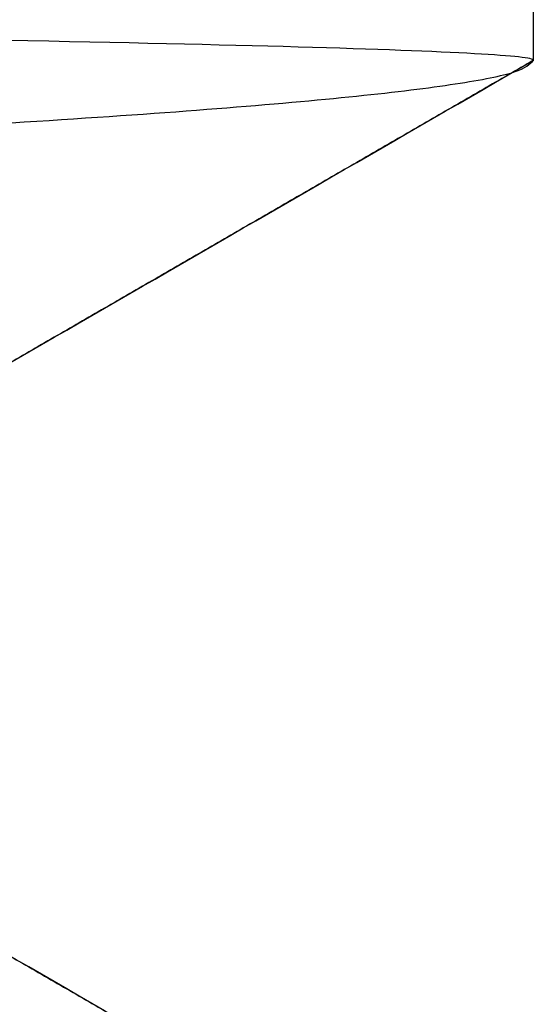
# Model space of a CAD drawing. Header units: millimetres. Extents: x -105 to 152, y -114 to 65.
# Tile 104 of 256: x 133.947 to 134.434, y -99.725 to -98.797. Entities that reach past the tile are written whole.
import ezdxf

# ---------------------------------------------------------------- set-up
doc = ezdxf.new("R2010")
doc.units = ezdxf.units.MM
doc.layers.add('Layer 01', color=7, linetype='Continuous', true_color=0x000000)

msp = doc.modelspace()

# ---------------------------------------------------------------- linework, layer by layer
at = {"layer": 'Layer 01'}
msp.add_line((134.4319930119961, -98.835001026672, 18.50000000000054), (134.4319930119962, -94.90000000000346, 18.50000000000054), dxfattribs=at)
for points, degree in [([(134.4319930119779, -98.83500068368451, 18.49997597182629), (134.431993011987, -96.86750034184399, 18.49998798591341), (134.4319930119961, -94.90000000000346, 18.50000000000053)], 2), ([(134.4319928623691, -98.83500008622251, 18.49990389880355), (134.0509417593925, -99.05500004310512, 18.49990620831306), (133.6698906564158, -99.27499999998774, 18.49990851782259)], 2), ([(133.6698906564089, -99.27499999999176, 18.49990851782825), (133.9239246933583, -99.128333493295, 18.49992984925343), (134.1779587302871, -98.98166698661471, 18.49995233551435), (134.4319930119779, -98.83500068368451, 18.49997597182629)], 3), ([(134.4319917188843, -98.83500108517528, 18.49997597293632), (134.4319921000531, -98.83500076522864, 18.49995472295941), (134.4319924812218, -98.835000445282, 18.49993347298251), (134.4319928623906, -98.83500012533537, 18.4999122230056)], 3), ([(134.4319930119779, -99.96500142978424, 18.49997595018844), (134.1779587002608, -99.81833444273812, 18.49995232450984), (133.9239246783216, -99.67166722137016, 18.49992984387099), (133.6698906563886, -99.52500000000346, 18.49990851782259)], 3), ([(133.6698906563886, -99.52500000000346, 18.49990851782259), (134.0509417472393, -99.74499994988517, 18.49990620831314), (134.4319928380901, -99.9649998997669, 18.49990389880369)], 2)]:
    msp.add_open_spline(points, degree=degree, dxfattribs=at)
for points, knots in [([(134.4319930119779, -98.83500068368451, 18.49997597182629), (134.4319903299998, -98.82668819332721, 16.73016568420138), (134.1329356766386, -98.81837570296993, 14.9607247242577), (132.9697000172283, -98.80175072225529, 11.61770264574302), (132.1057614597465, -98.79343823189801, 10.04481829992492), (129.9085118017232, -98.77681325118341, 7.269749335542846), (128.5756586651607, -98.76850076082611, 6.06814311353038), (125.5884732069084, -98.75187578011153, 4.169291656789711), (123.9347634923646, -98.7435632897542, 3.472442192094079), (120.4894692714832, -98.72693830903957, 2.660739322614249), (118.6986028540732, -98.71862581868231, 2.546055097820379), (115.1779152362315, -98.70200083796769, 2.911667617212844), (113.4488278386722, -98.69368834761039, 3.391888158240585), (110.243837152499, -98.6770633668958, 4.894202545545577), (108.7686018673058, -98.66875087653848, 5.915983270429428), (106.2353297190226, -98.65212589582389, 8.388117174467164), (105.1778208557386, -98.64381340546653, 9.837955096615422), (104.3878760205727, -98.63550091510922, 11.42168980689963)], [0, 0, 0, 0, 5.334213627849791, 5.334213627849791, 10.66842725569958, 10.66842725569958, 16.00264088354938, 16.00264088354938, 21.33685451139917, 21.33685451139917, 26.67106813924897, 26.67106813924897, 32.00528176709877, 32.00528176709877, 37.33949539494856, 37.33949539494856, 42.67370902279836, 42.67370902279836, 42.67370902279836, 42.67370902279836]), ([(104.3809372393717, -98.88508831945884, 11.43529043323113), (105.169769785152, -98.93008469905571, 9.850290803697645), (106.2263594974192, -98.97508107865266, 8.39896301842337), (108.7584577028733, -99.06507383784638, 5.92380623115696), (110.2334376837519, -99.11007021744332, 4.900493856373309), (113.4384942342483, -99.20006297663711, 3.395324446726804), (115.1679018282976, -99.245059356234, 2.913781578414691), (118.6896342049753, -99.33505211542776, 2.545918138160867), (120.4812239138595, -99.38004849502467, 2.659674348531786), (123.9281470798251, -99.47004125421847, 3.470009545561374), (125.5827610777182, -99.51503763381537, 4.166419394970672), (128.5717059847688, -99.60503039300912, 6.064874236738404), (129.9054130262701, -99.65002677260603, 7.266522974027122), (132.1041206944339, -99.74001953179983, 10.04206022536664), (132.9686623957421, -99.78501591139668, 11.61536941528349), (134.1327186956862, -99.87500867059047, 14.95945305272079), (134.4319903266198, -99.92000505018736, 16.72952950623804), (134.4319930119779, -99.96500142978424, 18.49997595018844)], [0, 0, 0, 0, 5.337797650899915, 5.337797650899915, 10.67559530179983, 10.67559530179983, 16.01339295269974, 16.01339295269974, 21.35119060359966, 21.35119060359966, 26.68898825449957, 26.68898825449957, 32.02678590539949, 32.02678590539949, 37.3645835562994, 37.3645835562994, 42.70238120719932, 42.70238120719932, 42.70238120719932, 42.70238120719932])]:
    msp.add_open_spline(points, degree=3, knots=knots, dxfattribs=at)
for points, weights, knots in [([(102.7200930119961, -99.5850013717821, 18.50000000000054), (102.7200930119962, -99.5850006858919, 18.50004805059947), (102.7200930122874, -99.58500000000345, 18.50009610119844), (102.7201328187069, -99.49125000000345, 25.06784563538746), (107.3642611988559, -99.39750000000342, 29.71191772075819), (112.0083895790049, -99.30375000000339, 34.35598980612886), (118.576139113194, -99.2100000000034, 34.35594999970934), (125.1438886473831, -99.11625000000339, 34.35591019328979), (129.7879607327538, -99.02250000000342, 29.71178181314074), (134.4319930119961, -98.92875080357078, 25.06769323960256), (134.4319930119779, -98.83500068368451, 18.49997597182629)], [0.99999879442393, 0.999999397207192, 1, 0.923879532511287, 1, 0.923879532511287, 1, 0.923879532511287, 1, 0.923880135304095, 0.99999879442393], [-52.54735641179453, -52.54735641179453, -52.54735641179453, -52.54726030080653, -52.54726030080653, -39.41042308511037, -39.41042308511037, -26.2735858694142, -26.2735858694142, -13.136748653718, -13.136748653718, 0, 0, 0]), ([(102.7200930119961, -99.58500137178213, 18.50000000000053), (102.7200930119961, -99.58500068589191, 18.50004805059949), (102.7200930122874, -99.58500000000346, 18.50009610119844), (102.7201328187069, -99.49125000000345, 25.06784563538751), (107.3642611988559, -99.39750000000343, 29.71191772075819), (112.0083895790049, -99.30375000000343, 34.35598980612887), (118.576139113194, -99.2100000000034, 34.35594999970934), (125.1438886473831, -99.11625000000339, 34.35591019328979), (129.7879607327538, -99.02250000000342, 29.71178181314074), (134.4320029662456, -98.92875060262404, 25.06768328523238), (134.431993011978, -98.83500102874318, 18.49997596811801)], [0.9999987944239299, 0.9999993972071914, 1, 0.923879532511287, 1, 0.923879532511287, 1, 0.923879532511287, 1, 0.9238799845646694, 0.9999990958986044], [796.3998402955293, 796.3998402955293, 796.3998402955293, 796.3999442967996, 796.3999442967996, 809.533188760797, 809.533188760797, 822.6664332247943, 822.6664332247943, 835.7996776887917, 835.7996776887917, 848.9328441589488, 848.9328441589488, 848.9328441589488]), ([(134.4319930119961, -100.3350013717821, 18.5000000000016), (134.4319930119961, -100.3350006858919, 18.49995194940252), (134.4319930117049, -100.3350000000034, 18.49990389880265), (134.4319532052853, -100.2412500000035, 11.9321543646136), (129.7878248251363, -100.1475000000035, 7.288082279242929), (125.1436964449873, -100.0537500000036, 2.644010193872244), (118.5759469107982, -99.96000000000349, 2.644050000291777), (112.0081973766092, -99.86625000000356, 2.644089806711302), (107.3641252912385, -99.77250000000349, 7.288218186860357), (102.7200930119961, -99.67875080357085, 11.93230676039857), (102.7200930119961, -99.5850013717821, 18.50000000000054)], [0.999998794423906, 0.99999939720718, 1, 0.923879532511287, 1, 0.923879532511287, 1, 0.923879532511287, 1, 0.923880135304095, 0.99999879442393], [-52.54733237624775, -52.54733237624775, -52.54733237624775, -52.5472362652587, -52.5472362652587, -39.41039904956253, -39.41039904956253, -26.27356183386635, -26.27356183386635, -13.13672461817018, -13.13672461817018, 0, 0, 0])]:
    msp.add_rational_spline(points, weights, degree=2, knots=knots, dxfattribs=at)

doc.saveas('drawing.dxf')
